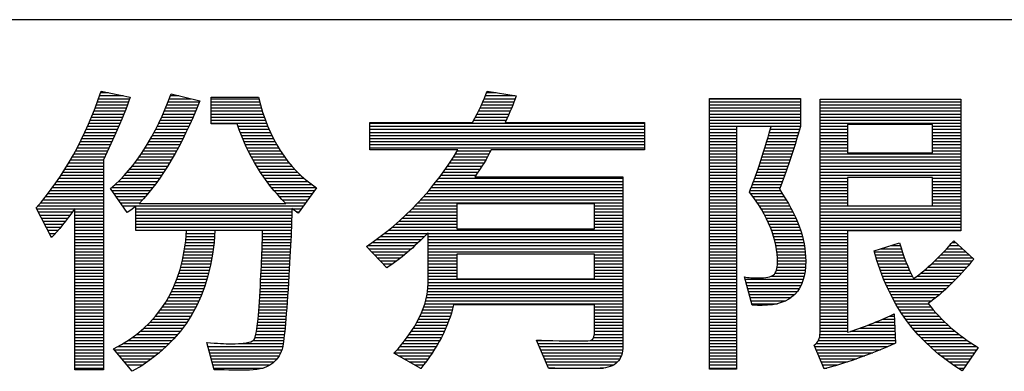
# Model space of a CAD drawing. Header units: millimetres. Extents: x 0 to 1105, y 0 to 772.
# Tile 31 of 58: x 361 to 418, y 116 to 136. Entities that reach past the tile are written whole.
import ezdxf

# ---------------------------------------------------------------- set-up
doc = ezdxf.new("R2010")
doc.units = ezdxf.units.MM
doc.header["$LTSCALE"] = 60.775
doc.layers.get('0').update_dxf_attribs({"linetype": 'CONTINUOUS'})

msp = doc.modelspace()

# ---------------------------------------------------------------- linework, layer by layer
at = {"color": 3, "linetype": 'Continuous'}
msp.add_line((526.5, 135.949), (19.5, 135.949), dxfattribs=at)
at = {"color": 4, "linetype": 'Continuous'}
for p, q in [((366.004, 131.557), (367.356, 131.557)), ((366.065, 131.734), (366.508, 131.734)), ((366.094, 131.821), (367.769, 131.471)), ((370.083, 131.557), (370.566, 131.557)), ((370.123, 131.669), (371.787, 131.249)), ((372.446, 129.923), (372.446, 131.471)), ((372.446, 131.471), (375.183, 131.471)), ((388.296, 131.557), (389.993, 131.557)), ((388.361, 131.734), (388.917, 131.734)), ((388.39, 131.821), (390.072, 131.544)), ((365.812, 131.026), (367.606, 131.026)), ((365.877, 131.203), (367.673, 131.203)), ((365.941, 131.38), (367.737, 131.38)), ((369.88, 131.026), (371.697, 131.026)), ((369.949, 131.203), (371.768, 131.203)), ((370.017, 131.38), (371.267, 131.38)), ((372.446, 131.38), (375.205, 131.38)), ((372.446, 131.203), (375.25, 131.203)), ((372.446, 131.026), (375.297, 131.026)), ((388.074, 131.026), (389.884, 131.026)), ((388.152, 131.203), (389.952, 131.203)), ((388.227, 131.38), (390.016, 131.38)), ((401.238, 115.746), (401.238, 131.401)), ((401.238, 131.401), (406.505, 131.401)), ((401.238, 131.38), (406.505, 131.38)), ((401.238, 131.203), (406.505, 131.203)), ((401.238, 131.026), (406.505, 131.026)), ((406.505, 131.401), (406.505, 129.771)), ((407.636, 117.841), (407.636, 131.346)), ((407.636, 131.346), (415.762, 131.346)), ((407.636, 131.203), (415.762, 131.203)), ((407.636, 131.026), (415.762, 131.026)), ((415.762, 131.346), (415.762, 123.738)), ((365.533, 130.318), (367.321, 130.318)), ((365.605, 130.495), (367.395, 130.495)), ((365.676, 130.672), (367.466, 130.672)), ((365.744, 130.849), (367.537, 130.849)), ((369.579, 130.318), (371.398, 130.318)), ((369.658, 130.495), (371.475, 130.495)), ((369.734, 130.672), (371.55, 130.672)), ((369.808, 130.849), (371.624, 130.849)), ((372.446, 130.849), (375.347, 130.849)), ((372.446, 130.672), (375.401, 130.672)), ((372.446, 130.495), (375.457, 130.495)), ((372.446, 130.318), (375.517, 130.318)), ((387.72, 130.318), (389.577, 130.318)), ((387.814, 130.495), (389.659, 130.495)), ((387.904, 130.672), (389.737, 130.672)), ((387.991, 130.849), (389.812, 130.849)), ((401.238, 130.849), (406.505, 130.849)), ((401.238, 130.672), (406.505, 130.672)), ((401.238, 130.495), (406.505, 130.495)), ((401.238, 130.318), (406.505, 130.318)), ((407.636, 130.849), (415.762, 130.849)), ((407.636, 130.672), (415.762, 130.672)), ((407.636, 130.495), (415.762, 130.495)), ((407.636, 130.318), (415.762, 130.318)), ((365.306, 129.787), (367.096, 129.787)), ((365.383, 129.964), (367.172, 129.964)), ((365.459, 130.141), (367.247, 130.141)), ((369.329, 129.787), (371.16, 129.787)), ((369.415, 129.964), (371.241, 129.964)), ((369.498, 130.141), (371.32, 130.141)), ((372.446, 130.141), (375.58, 130.141)), ((372.446, 129.964), (375.646, 129.964)), ((373.943, 129.923), (372.446, 129.923)), ((373.989, 129.787), (375.717, 129.787)), ((381.618, 128.424), (381.618, 130.011)), ((381.618, 130.011), (387.551, 130.011)), ((381.618, 129.964), (397.495, 129.964)), ((381.618, 129.787), (397.495, 129.787)), ((387.623, 130.141), (389.493, 130.141)), ((389.43, 130.011), (397.495, 130.011)), ((397.495, 130.011), (397.495, 128.424)), ((401.238, 130.141), (406.505, 130.141)), ((401.238, 129.964), (406.505, 129.964)), ((401.238, 129.787), (406.505, 129.787)), ((404.811, 129.771), (402.807, 129.771)), ((402.807, 129.771), (402.807, 115.746)), ((407.636, 130.141), (415.762, 130.141)), ((407.636, 129.964), (415.762, 129.964)), ((407.636, 129.787), (409.23, 129.787)), ((414.131, 129.886), (409.23, 129.886)), ((409.23, 129.886), (409.23, 128.257)), ((414.131, 128.257), (414.131, 129.886)), ((414.131, 129.787), (415.762, 129.787)), ((365.061, 129.256), (366.864, 129.256)), ((365.145, 129.433), (366.942, 129.433)), ((365.226, 129.61), (367.02, 129.61)), ((366.851, 129.227), (366.219, 127.837)), ((369.053, 129.256), (370.907, 129.256)), ((369.148, 129.433), (370.993, 129.433)), ((369.24, 129.61), (371.077, 129.61)), ((374.053, 129.61), (375.791, 129.61)), ((374.119, 129.433), (375.87, 129.433)), ((374.188, 129.256), (375.953, 129.256)), ((381.618, 129.61), (397.495, 129.61)), ((381.618, 129.433), (397.495, 129.433)), ((381.618, 129.256), (397.495, 129.256)), ((401.238, 129.61), (402.807, 129.61)), ((401.238, 129.433), (402.807, 129.433)), ((401.238, 129.256), (402.807, 129.256)), ((404.659, 129.256), (406.351, 129.256)), ((404.712, 129.433), (406.404, 129.433)), ((404.764, 129.61), (406.457, 129.61)), ((407.636, 129.61), (409.23, 129.61)), ((407.636, 129.433), (409.23, 129.433)), ((407.636, 129.256), (409.23, 129.256)), ((414.131, 129.61), (415.762, 129.61)), ((414.131, 129.433), (415.762, 129.433)), ((414.131, 129.256), (415.762, 129.256)), ((364.799, 128.725), (366.623, 128.725)), ((364.889, 128.902), (366.703, 128.902)), ((364.976, 129.079), (366.784, 129.079)), ((368.747, 128.725), (370.638, 128.725)), ((368.852, 128.902), (370.729, 128.902)), ((368.954, 129.079), (370.819, 129.079)), ((374.26, 129.079), (376.041, 129.079)), ((374.335, 128.902), (376.134, 128.902)), ((374.413, 128.725), (376.232, 128.725)), ((381.618, 129.079), (397.495, 129.079)), ((381.618, 128.902), (397.495, 128.902)), ((381.618, 128.725), (397.495, 128.725)), ((401.238, 129.079), (402.807, 129.079)), ((401.238, 128.902), (402.807, 128.902)), ((401.238, 128.725), (402.807, 128.725)), ((404.498, 128.725), (406.186, 128.725)), ((404.552, 128.902), (406.241, 128.902)), ((404.606, 129.079), (406.296, 129.079)), ((407.636, 129.079), (409.23, 129.079)), ((407.636, 128.902), (409.23, 128.902)), ((407.636, 128.725), (409.23, 128.725)), ((414.131, 129.079), (415.762, 129.079)), ((414.131, 128.902), (415.762, 128.902)), ((414.131, 128.725), (415.762, 128.725)), ((364.516, 128.194), (366.381, 128.194)), ((364.613, 128.371), (366.462, 128.371)), ((364.707, 128.548), (366.542, 128.548)), ((368.406, 128.194), (370.35, 128.194)), ((368.524, 128.371), (370.448, 128.371)), ((368.638, 128.548), (370.544, 128.548)), ((374.495, 128.548), (376.336, 128.548)), ((374.58, 128.371), (376.446, 128.371)), ((374.668, 128.194), (376.563, 128.194)), ((381.618, 128.548), (397.495, 128.548)), ((386.696, 128.424), (381.618, 128.424)), ((386.558, 128.194), (388.512, 128.194)), ((386.665, 128.371), (388.604, 128.371)), ((397.495, 128.424), (388.63, 128.424)), ((401.238, 128.548), (402.807, 128.548)), ((401.238, 128.371), (402.807, 128.371)), ((401.238, 128.194), (402.807, 128.194)), ((404.332, 128.194), (406.015, 128.194)), ((404.388, 128.371), (406.072, 128.371)), ((404.443, 128.548), (406.129, 128.548)), ((407.636, 128.548), (409.23, 128.548)), ((407.636, 128.371), (409.23, 128.371)), ((407.636, 128.194), (415.762, 128.194)), ((409.23, 128.257), (414.131, 128.257)), ((414.131, 128.548), (415.762, 128.548)), ((414.131, 128.371), (415.762, 128.371)), ((364.106, 127.486), (366.219, 127.486)), ((364.212, 127.663), (366.219, 127.663)), ((364.316, 127.84), (366.22, 127.84)), ((364.418, 128.017), (366.301, 128.017)), ((366.219, 127.837), (366.219, 115.704)), ((367.885, 127.486), (369.932, 127.486)), ((368.023, 127.663), (370.04, 127.663)), ((368.156, 127.84), (370.146, 127.84)), ((368.284, 128.017), (370.249, 128.017)), ((374.761, 128.017), (376.686, 128.017)), ((374.857, 127.84), (376.818, 127.84)), ((374.957, 127.663), (376.957, 127.663)), ((375.061, 127.486), (377.106, 127.486)), ((386.1, 127.486), (388.098, 127.486)), ((386.219, 127.663), (388.208, 127.663)), ((386.335, 127.84), (388.314, 127.84)), ((386.448, 128.017), (388.416, 128.017)), ((401.238, 128.017), (402.807, 128.017)), ((401.238, 127.84), (402.807, 127.84)), ((401.238, 127.663), (402.807, 127.663)), ((401.238, 127.486), (402.807, 127.486)), ((404.102, 127.486), (405.776, 127.486)), ((404.161, 127.663), (405.837, 127.663)), ((404.219, 127.84), (405.897, 127.84)), ((404.276, 128.017), (405.956, 128.017)), ((407.636, 128.017), (415.762, 128.017)), ((407.636, 127.84), (415.762, 127.84)), ((407.636, 127.663), (415.762, 127.663)), ((407.636, 127.486), (415.762, 127.486)), ((363.77, 126.955), (366.219, 126.955)), ((363.885, 127.132), (366.219, 127.132)), ((363.997, 127.309), (366.219, 127.309)), ((367.428, 126.955), (369.588, 126.955)), ((367.588, 127.132), (369.706, 127.132)), ((367.74, 127.309), (369.82, 127.309)), ((375.17, 127.309), (377.265, 127.309)), ((375.284, 127.132), (377.434, 127.132)), ((375.402, 126.955), (377.616, 126.955)), ((385.724, 126.955), (387.744, 126.955)), ((385.853, 127.132), (387.866, 127.132)), ((385.978, 127.309), (387.984, 127.309)), ((401.238, 127.309), (402.807, 127.309)), ((401.238, 127.132), (402.807, 127.132)), ((401.238, 126.955), (402.807, 126.955)), ((403.921, 126.955), (405.588, 126.955)), ((403.983, 127.132), (405.652, 127.132)), ((404.043, 127.309), (405.714, 127.309)), ((407.636, 127.309), (415.762, 127.309)), ((407.636, 127.132), (415.762, 127.132)), ((407.636, 126.955), (415.762, 126.955)), ((363.407, 126.424), (366.219, 126.424)), ((363.531, 126.601), (366.219, 126.601)), ((363.652, 126.778), (366.219, 126.778)), ((366.897, 126.424), (369.211, 126.424)), ((367.084, 126.601), (369.34, 126.601)), ((367.261, 126.778), (369.466, 126.778)), ((375.525, 126.778), (377.812, 126.778)), ((375.654, 126.601), (378.024, 126.601)), ((375.788, 126.424), (378.253, 126.424)), ((385.317, 126.424), (396.239, 126.424)), ((385.456, 126.601), (396.239, 126.601)), ((385.592, 126.778), (396.239, 126.778)), ((387.676, 126.858), (396.239, 126.858)), ((396.239, 126.858), (396.239, 117.075)), ((401.238, 126.778), (402.807, 126.778)), ((401.238, 126.601), (402.807, 126.601)), ((401.238, 126.424), (402.807, 126.424)), ((403.729, 126.424), (405.393, 126.424)), ((403.795, 126.601), (405.459, 126.601)), ((403.859, 126.778), (405.524, 126.778)), ((407.636, 126.778), (409.23, 126.778)), ((407.636, 126.601), (409.23, 126.601)), ((407.636, 126.424), (409.23, 126.424)), ((414.131, 126.821), (409.23, 126.821)), ((409.23, 126.821), (409.23, 125.191)), ((414.131, 125.191), (414.131, 126.821)), ((414.131, 126.778), (415.762, 126.778)), ((414.131, 126.601), (415.762, 126.601)), ((414.131, 126.424), (415.762, 126.424)), ((363.014, 125.893), (366.219, 125.893)), ((363.149, 126.07), (366.219, 126.07)), ((363.28, 126.247), (366.219, 126.247)), ((367.593, 124.808), (366.62, 126.179)), ((366.698, 126.07), (368.937, 126.07)), ((366.699, 126.247), (369.076, 126.247)), ((366.823, 125.893), (368.793, 125.893)), ((375.928, 126.247), (378.504, 126.247)), ((376.074, 126.07), (378.405, 126.07)), ((376.227, 125.893), (378.278, 125.893)), ((378.522, 126.234), (377.464, 124.753)), ((384.876, 125.893), (396.239, 125.893)), ((385.027, 126.07), (396.239, 126.07)), ((385.174, 126.247), (396.239, 126.247)), ((401.238, 126.247), (402.807, 126.247)), ((401.238, 126.07), (402.807, 126.07)), ((401.238, 125.893), (402.807, 125.893)), ((403.593, 126.07), (405.336, 126.07)), ((403.62, 125.893), (405.454, 125.893)), ((403.662, 126.247), (405.326, 126.247)), ((407.636, 126.247), (409.23, 126.247)), ((407.636, 126.07), (409.23, 126.07)), ((407.636, 125.893), (409.23, 125.893)), ((414.131, 126.247), (415.762, 126.247)), ((414.131, 126.07), (415.762, 126.07)), ((414.131, 125.893), (415.762, 125.893)), ((362.588, 125.362), (366.219, 125.362)), ((362.734, 125.539), (366.219, 125.539)), ((362.876, 125.716), (366.219, 125.716)), ((366.949, 125.716), (368.643, 125.716)), ((367.075, 125.539), (368.486, 125.539)), ((367.2, 125.362), (368.322, 125.362)), ((368.287, 125.325), (376.768, 125.325)), ((376.387, 125.716), (378.152, 125.716)), ((376.555, 125.539), (378.025, 125.539)), ((376.73, 125.362), (377.899, 125.362)), ((384.397, 125.362), (396.239, 125.362)), ((384.561, 125.539), (396.239, 125.539)), ((384.721, 125.716), (396.239, 125.716)), ((394.59, 125.307), (386.642, 125.307)), ((386.642, 125.307), (386.642, 123.863)), ((394.59, 123.863), (394.59, 125.307)), ((401.238, 125.716), (402.807, 125.716)), ((401.238, 125.539), (402.807, 125.539)), ((401.238, 125.362), (402.807, 125.362)), ((403.754, 125.716), (405.568, 125.716)), ((403.882, 125.539), (405.677, 125.539)), ((404.004, 125.362), (405.782, 125.362)), ((407.636, 125.716), (409.23, 125.716)), ((407.636, 125.539), (409.23, 125.539)), ((407.636, 125.362), (409.23, 125.362)), ((414.131, 125.716), (415.762, 125.716)), ((414.131, 125.539), (415.762, 125.539)), ((414.131, 125.362), (415.762, 125.362)), ((363.208, 123.355), (362.335, 125.067)), ((362.365, 125.008), (364.549, 125.008)), ((362.438, 125.185), (366.219, 125.185)), ((362.455, 124.831), (364.425, 124.831)), ((362.546, 124.654), (364.297, 124.654)), ((364.564, 115.704), (364.564, 125.03)), ((364.564, 125.008), (366.219, 125.008)), ((364.564, 124.831), (366.219, 124.831)), ((364.564, 124.654), (366.219, 124.654)), ((367.326, 125.185), (377.772, 125.185)), ((368.083, 123.756), (368.083, 125.173)), ((368.083, 125.008), (377.099, 125.008)), ((368.083, 124.831), (377.1, 124.831)), ((368.083, 124.654), (377.098, 124.654)), ((377.464, 124.753), (377.099, 125.03)), ((377.128, 125.008), (377.646, 125.008)), ((377.361, 124.831), (377.519, 124.831)), ((383.69, 124.654), (386.642, 124.654)), ((383.875, 124.831), (386.642, 124.831)), ((384.054, 125.008), (386.642, 125.008)), ((384.228, 125.185), (386.642, 125.185)), ((394.59, 125.185), (396.239, 125.185)), ((394.59, 125.008), (396.239, 125.008)), ((394.59, 124.831), (396.239, 124.831)), ((394.59, 124.654), (396.239, 124.654)), ((401.238, 125.185), (402.807, 125.185)), ((401.238, 125.008), (402.807, 125.008)), ((401.238, 124.831), (402.807, 124.831)), ((401.238, 124.654), (402.807, 124.654)), ((404.12, 125.185), (405.882, 125.185)), ((404.23, 125.008), (405.977, 125.008)), ((404.334, 124.831), (406.068, 124.831)), ((404.432, 124.654), (406.153, 124.654)), ((407.636, 125.185), (415.762, 125.185)), ((407.636, 125.008), (415.762, 125.008)), ((407.636, 124.831), (415.762, 124.831)), ((407.636, 124.654), (415.762, 124.654)), ((409.23, 125.191), (414.131, 125.191)), ((362.636, 124.477), (364.166, 124.477)), ((362.726, 124.3), (364.031, 124.3)), ((362.816, 124.123), (363.892, 124.123)), ((364.564, 124.477), (366.219, 124.477)), ((364.564, 124.3), (366.219, 124.3)), ((364.564, 124.123), (366.219, 124.123)), ((368.083, 124.477), (377.095, 124.477)), ((368.083, 124.3), (377.09, 124.3)), ((368.083, 124.123), (377.085, 124.123)), ((383.103, 124.123), (386.642, 124.123)), ((383.305, 124.3), (386.642, 124.3)), ((383.5, 124.477), (386.642, 124.477)), ((394.59, 124.477), (396.239, 124.477)), ((394.59, 124.3), (396.239, 124.3)), ((394.59, 124.123), (396.239, 124.123)), ((401.238, 124.477), (402.807, 124.477)), ((401.238, 124.3), (402.807, 124.3)), ((401.238, 124.123), (402.807, 124.123)), ((404.524, 124.477), (406.234, 124.477)), ((404.611, 124.3), (406.31, 124.3)), ((404.691, 124.123), (406.381, 124.123)), ((407.636, 124.477), (415.762, 124.477)), ((407.636, 124.3), (415.762, 124.3)), ((407.636, 124.123), (415.762, 124.123)), ((362.907, 123.946), (363.748, 123.946)), ((362.997, 123.769), (363.597, 123.769)), ((363.087, 123.592), (363.438, 123.592)), ((364.564, 123.946), (366.219, 123.946)), ((364.564, 123.769), (366.219, 123.769)), ((364.564, 123.592), (366.219, 123.592)), ((368.083, 123.946), (377.079, 123.946)), ((368.083, 123.769), (377.073, 123.769)), ((371.023, 123.756), (368.083, 123.756)), ((371.012, 123.592), (372.653, 123.592)), ((375.414, 123.756), (372.662, 123.756)), ((375.413, 123.592), (377.065, 123.592)), ((382.458, 123.592), (384.949, 123.592)), ((382.68, 123.769), (396.239, 123.769)), ((382.895, 123.946), (386.642, 123.946)), ((384.978, 120.691), (384.978, 123.622)), ((384.978, 123.592), (396.239, 123.592)), ((386.642, 123.863), (394.59, 123.863)), ((394.59, 123.946), (396.239, 123.946)), ((401.238, 123.946), (402.807, 123.946)), ((401.238, 123.769), (402.807, 123.769)), ((401.238, 123.592), (402.807, 123.592)), ((404.765, 123.946), (406.446, 123.946)), ((404.833, 123.769), (406.507, 123.769)), ((404.894, 123.592), (406.562, 123.592)), ((407.636, 123.946), (415.762, 123.946)), ((407.636, 123.769), (415.762, 123.769)), ((407.636, 123.592), (409.23, 123.592)), ((415.762, 123.738), (409.23, 123.738)), ((409.23, 123.738), (409.23, 117.878)), ((363.177, 123.415), (363.268, 123.415)), ((364.564, 123.415), (366.219, 123.415)), ((364.564, 123.238), (366.219, 123.238)), ((364.564, 123.061), (366.219, 123.061)), ((370.96, 123.061), (372.61, 123.061)), ((370.98, 123.238), (372.626, 123.238)), ((370.997, 123.415), (372.641, 123.415)), ((375.401, 123.061), (377.041, 123.061)), ((375.406, 123.238), (377.05, 123.238)), ((375.411, 123.415), (377.058, 123.415)), ((381.746, 123.061), (384.415, 123.061)), ((381.991, 123.238), (384.598, 123.238)), ((382.229, 123.415), (384.776, 123.415)), ((384.978, 123.415), (396.239, 123.415)), ((384.978, 123.238), (396.239, 123.238)), ((384.978, 123.061), (396.239, 123.061)), ((401.238, 123.415), (402.807, 123.415)), ((401.238, 123.238), (402.807, 123.238)), ((401.238, 123.061), (402.807, 123.061)), ((404.95, 123.415), (406.612, 123.415)), ((405, 123.238), (406.656, 123.238)), ((405.043, 123.061), (406.695, 123.061)), ((407.636, 123.415), (409.23, 123.415)), ((407.636, 123.238), (409.23, 123.238)), ((407.636, 123.061), (409.23, 123.061)), ((410.762, 122.589), (412.234, 123.045)), ((415.268, 123.061), (415.479, 123.061)), ((415.36, 123.169), (416.528, 122.108)), ((364.564, 122.884), (366.219, 122.884)), ((364.564, 122.707), (366.219, 122.707)), ((364.564, 122.53), (366.219, 122.53)), ((364.564, 122.353), (366.219, 122.353)), ((370.85, 122.353), (372.518, 122.353)), ((370.882, 122.53), (372.545, 122.53)), ((370.911, 122.707), (372.569, 122.707)), ((370.937, 122.884), (372.59, 122.884)), ((375.375, 122.353), (377.005, 122.353)), ((375.382, 122.53), (377.015, 122.53)), ((375.389, 122.707), (377.024, 122.707)), ((375.396, 122.884), (377.033, 122.884)), ((382.588, 121.6), (381.423, 122.838)), ((381.492, 122.884), (384.226, 122.884)), ((381.546, 122.707), (384.03, 122.707)), ((381.713, 122.53), (383.827, 122.53)), ((381.88, 122.353), (383.616, 122.353)), ((384.978, 122.884), (396.239, 122.884)), ((384.978, 122.707), (396.239, 122.707)), ((384.978, 122.53), (396.239, 122.53)), ((384.978, 122.353), (386.642, 122.353)), ((394.59, 122.384), (386.642, 122.384)), ((386.642, 122.384), (386.642, 120.958)), ((394.59, 120.958), (394.59, 122.384)), ((394.59, 122.353), (396.239, 122.353)), ((401.238, 122.884), (402.807, 122.884)), ((401.238, 122.707), (402.807, 122.707)), ((401.238, 122.53), (402.807, 122.53)), ((401.238, 122.353), (402.807, 122.353)), ((405.081, 122.884), (406.728, 122.884)), ((405.112, 122.707), (406.755, 122.707)), ((405.137, 122.53), (406.777, 122.53)), ((405.156, 122.353), (406.793, 122.353)), ((407.636, 122.884), (409.23, 122.884)), ((407.636, 122.707), (409.23, 122.707)), ((407.636, 122.53), (409.23, 122.53)), ((407.636, 122.353), (409.23, 122.353)), ((410.778, 122.53), (412.391, 122.53)), ((410.826, 122.353), (412.45, 122.353)), ((411.145, 122.707), (412.334, 122.707)), ((411.716, 122.884), (412.28, 122.884)), ((414.621, 122.353), (416.258, 122.353)), ((414.79, 122.53), (416.063, 122.53)), ((414.954, 122.707), (415.869, 122.707)), ((415.113, 122.884), (415.674, 122.884)), ((364.564, 122.176), (366.219, 122.176)), ((364.564, 121.999), (366.219, 121.999)), ((364.564, 121.822), (366.219, 121.822)), ((370.733, 121.822), (372.421, 121.822)), ((370.775, 121.999), (372.456, 121.999)), ((370.815, 122.176), (372.488, 122.176)), ((375.352, 121.822), (376.976, 121.822)), ((375.36, 121.999), (376.986, 121.999)), ((375.368, 122.176), (376.995, 122.176)), ((382.046, 122.176), (383.395, 122.176)), ((382.213, 121.999), (383.163, 121.999)), ((382.379, 121.822), (382.918, 121.822)), ((384.978, 122.176), (386.642, 122.176)), ((384.978, 121.999), (386.642, 121.999)), ((384.978, 121.822), (386.642, 121.822)), ((394.59, 122.176), (396.239, 122.176)), ((394.59, 121.999), (396.239, 121.999)), ((394.59, 121.822), (396.239, 121.822)), ((401.238, 122.176), (402.807, 122.176)), ((401.238, 121.999), (402.807, 121.999)), ((401.238, 121.822), (402.807, 121.822)), ((405.169, 122.176), (406.803, 122.176)), ((405.175, 121.999), (406.806, 121.999)), ((405.175, 121.822), (406.804, 121.822)), ((407.636, 122.176), (409.23, 122.176)), ((407.636, 121.999), (409.23, 121.999)), ((407.636, 121.822), (409.23, 121.822)), ((410.877, 122.176), (412.513, 122.176)), ((410.931, 121.999), (412.579, 121.999)), ((410.987, 121.822), (412.649, 121.822)), ((414.075, 121.822), (416.287, 121.822)), ((414.263, 121.999), (416.437, 121.999)), ((414.445, 122.176), (416.453, 122.176)), ((364.564, 121.645), (366.219, 121.645)), ((364.564, 121.468), (366.219, 121.468)), ((364.564, 121.291), (366.219, 121.291)), ((370.581, 121.291), (372.298, 121.291)), ((370.636, 121.468), (372.342, 121.468)), ((370.686, 121.645), (372.383, 121.645)), ((375.326, 121.291), (376.944, 121.291)), ((375.335, 121.468), (376.955, 121.468)), ((375.343, 121.645), (376.965, 121.645)), ((382.546, 121.645), (382.657, 121.645)), ((384.978, 121.645), (386.642, 121.645)), ((384.978, 121.468), (386.642, 121.468)), ((384.978, 121.291), (386.642, 121.291)), ((394.59, 121.645), (396.239, 121.645)), ((394.59, 121.468), (396.239, 121.468)), ((394.59, 121.291), (396.239, 121.291)), ((401.238, 121.645), (402.807, 121.645)), ((401.238, 121.468), (402.807, 121.468)), ((401.238, 121.291), (402.807, 121.291)), ((405.038, 121.291), (406.753, 121.291)), ((405.121, 121.468), (406.778, 121.468)), ((405.16, 121.645), (406.794, 121.645)), ((407.636, 121.645), (409.23, 121.645)), ((407.636, 121.468), (409.23, 121.468)), ((407.636, 121.291), (409.23, 121.291)), ((411.047, 121.645), (412.723, 121.645)), ((411.108, 121.468), (412.802, 121.468)), ((411.173, 121.291), (412.884, 121.291)), ((413.456, 121.291), (415.816, 121.291)), ((413.672, 121.468), (415.977, 121.468)), ((413.878, 121.645), (416.134, 121.645)), ((364.564, 121.114), (366.219, 121.114)), ((364.564, 120.937), (366.219, 120.937)), ((364.564, 120.76), (366.219, 120.76)), ((370.39, 120.76), (372.145, 120.76)), ((370.458, 120.937), (372.199, 120.937)), ((370.522, 121.114), (372.25, 121.114)), ((375.299, 120.76), (376.912, 120.76)), ((375.308, 120.937), (376.923, 120.937)), ((375.317, 121.114), (376.934, 121.114)), ((384.978, 121.114), (386.642, 121.114)), ((384.978, 120.937), (396.239, 120.937)), ((384.978, 120.76), (396.239, 120.76)), ((386.642, 120.958), (394.59, 120.958)), ((394.59, 121.114), (396.239, 121.114)), ((401.238, 121.114), (402.807, 121.114)), ((401.238, 120.937), (402.807, 120.937)), ((401.238, 120.76), (402.807, 120.76)), ((403.717, 119.444), (403.26, 121.074)), ((403.299, 120.937), (406.672, 120.937)), ((403.348, 120.76), (406.612, 120.76)), ((404.806, 121.114), (406.718, 121.114)), ((407.636, 121.114), (409.23, 121.114)), ((407.636, 120.937), (409.23, 120.937)), ((407.636, 120.76), (409.23, 120.76)), ((411.241, 121.114), (412.972, 121.114)), ((411.312, 120.937), (415.481, 120.937)), ((411.387, 120.76), (415.305, 120.76)), ((413.229, 121.114), (415.651, 121.114)), ((364.564, 120.583), (366.219, 120.583)), ((364.564, 120.406), (366.219, 120.406)), ((364.564, 120.229), (366.219, 120.229)), ((370.154, 120.229), (371.959, 120.229)), ((370.238, 120.406), (372.025, 120.406)), ((370.317, 120.583), (372.087, 120.583)), ((375.27, 120.229), (376.878, 120.229)), ((375.28, 120.406), (376.889, 120.406)), ((375.29, 120.583), (376.901, 120.583)), ((384.949, 120.229), (396.239, 120.229)), ((384.967, 120.406), (396.239, 120.406)), ((384.977, 120.583), (396.239, 120.583)), ((401.238, 120.583), (402.807, 120.583)), ((401.238, 120.406), (402.807, 120.406)), ((401.238, 120.229), (402.807, 120.229)), ((403.398, 120.583), (406.537, 120.583)), ((403.447, 120.406), (406.441, 120.406)), ((403.497, 120.229), (406.321, 120.229)), ((407.636, 120.583), (409.23, 120.583)), ((407.636, 120.406), (409.23, 120.406)), ((407.636, 120.229), (409.23, 120.229)), ((411.464, 120.583), (415.124, 120.583)), ((411.546, 120.406), (414.936, 120.406)), ((411.63, 120.229), (414.741, 120.229)), ((364.564, 120.052), (366.219, 120.052)), ((364.564, 119.875), (366.219, 119.875)), ((364.564, 119.698), (366.219, 119.698)), ((364.564, 119.521), (366.219, 119.521)), ((369.755, 119.521), (371.653, 119.521)), ((369.865, 119.698), (371.737, 119.698)), ((369.968, 119.875), (371.815, 119.875)), ((370.064, 120.052), (371.889, 120.052)), ((375.227, 119.521), (376.829, 119.521)), ((375.239, 119.698), (376.842, 119.698)), ((375.25, 119.875), (376.854, 119.875)), ((375.261, 120.052), (376.866, 120.052)), ((384.796, 119.521), (396.239, 119.521)), ((384.846, 119.698), (396.239, 119.698)), ((384.888, 119.875), (396.239, 119.875)), ((384.923, 120.052), (396.239, 120.052)), ((401.238, 120.052), (402.807, 120.052)), ((401.238, 119.875), (402.807, 119.875)), ((401.238, 119.698), (402.807, 119.698)), ((401.238, 119.521), (402.807, 119.521)), ((403.547, 120.052), (406.165, 120.052)), ((403.596, 119.875), (405.958, 119.875)), ((403.646, 119.698), (405.666, 119.698)), ((403.695, 119.521), (405.17, 119.521)), ((407.636, 120.052), (409.23, 120.052)), ((407.636, 119.875), (409.23, 119.875)), ((407.636, 119.698), (409.23, 119.698)), ((407.636, 119.521), (409.23, 119.521)), ((411.719, 120.052), (414.538, 120.052)), ((411.811, 119.875), (414.325, 119.875)), ((411.908, 119.698), (414.101, 119.698)), ((412.009, 119.521), (413.893, 119.521)), ((364.564, 119.344), (366.219, 119.344)), ((364.564, 119.167), (366.219, 119.167)), ((364.564, 118.99), (366.219, 118.99)), ((369.378, 118.99), (371.374, 118.99)), ((369.512, 119.167), (371.472, 119.167)), ((369.638, 119.344), (371.565, 119.344)), ((375.187, 118.99), (376.789, 118.99)), ((375.202, 119.167), (376.803, 119.167)), ((375.215, 119.344), (376.816, 119.344)), ((384.6, 118.99), (386.327, 118.99)), ((384.672, 119.167), (386.379, 119.167)), ((384.738, 119.344), (386.427, 119.344)), ((394.59, 119.462), (386.456, 119.462)), ((394.59, 117.787), (394.59, 119.462)), ((394.59, 119.344), (396.239, 119.344)), ((394.59, 119.167), (396.239, 119.167)), ((394.59, 118.99), (396.239, 118.99)), ((401.238, 119.344), (402.807, 119.344)), ((401.238, 119.167), (402.807, 119.167)), ((401.238, 118.99), (402.807, 118.99)), ((407.636, 119.344), (409.23, 119.344)), ((407.636, 119.167), (409.23, 119.167)), ((407.636, 118.99), (409.23, 118.99)), ((411.912, 118.936), (412.003, 117.236)), ((412.114, 119.344), (414.033, 119.344)), ((412.223, 119.167), (414.181, 119.167)), ((412.338, 118.99), (414.335, 118.99)), ((364.564, 118.813), (366.219, 118.813)), ((364.564, 118.636), (366.219, 118.636)), ((364.564, 118.459), (366.219, 118.459)), ((368.917, 118.459), (371.044, 118.459)), ((369.081, 118.636), (371.16, 118.636)), ((369.235, 118.813), (371.27, 118.813)), ((375.136, 118.459), (376.745, 118.459)), ((375.155, 118.636), (376.76, 118.636)), ((375.172, 118.813), (376.775, 118.813)), ((384.338, 118.459), (386.145, 118.459)), ((384.432, 118.636), (386.21, 118.636)), ((384.52, 118.813), (386.271, 118.813)), ((394.59, 118.813), (396.239, 118.813)), ((394.59, 118.636), (396.239, 118.636)), ((394.59, 118.459), (396.239, 118.459)), ((401.238, 118.813), (402.807, 118.813)), ((401.238, 118.636), (402.807, 118.636)), ((401.238, 118.459), (402.807, 118.459)), ((407.636, 118.813), (409.23, 118.813)), ((407.636, 118.636), (409.23, 118.636)), ((407.636, 118.459), (409.23, 118.459)), ((410.839, 118.459), (411.937, 118.459)), ((411.254, 118.636), (411.928, 118.636)), ((411.648, 118.813), (411.918, 118.813)), ((412.457, 118.813), (414.498, 118.813)), ((412.582, 118.636), (414.668, 118.636)), ((412.712, 118.459), (414.848, 118.459)), ((364.564, 118.282), (366.219, 118.282)), ((364.564, 118.105), (366.219, 118.105)), ((364.564, 117.928), (366.219, 117.928)), ((368.347, 117.928), (370.656, 117.928)), ((368.551, 118.105), (370.792, 118.105)), ((368.74, 118.282), (370.922, 118.282)), ((375.065, 117.928), (376.695, 117.928)), ((375.092, 118.105), (376.713, 118.105)), ((375.116, 118.282), (376.729, 118.282)), ((384.015, 117.928), (385.921, 117.928)), ((384.129, 118.105), (386, 118.105)), ((384.237, 118.282), (386.075, 118.282)), ((394.59, 118.282), (396.239, 118.282)), ((394.59, 118.105), (396.239, 118.105)), ((394.59, 117.928), (396.239, 117.928)), ((401.238, 118.282), (402.807, 118.282)), ((401.238, 118.105), (402.807, 118.105)), ((401.238, 117.928), (402.807, 117.928)), ((407.636, 118.282), (409.23, 118.282)), ((407.636, 118.105), (409.23, 118.105)), ((407.636, 117.928), (409.23, 117.928)), ((409.391, 117.928), (411.966, 117.928)), ((409.918, 118.105), (411.956, 118.105)), ((410.396, 118.282), (411.947, 118.282)), ((412.848, 118.282), (415.036, 118.282)), ((412.99, 118.105), (415.235, 118.105)), ((413.139, 117.928), (415.445, 117.928)), ((364.564, 117.751), (366.219, 117.751)), ((364.564, 117.574), (366.219, 117.574)), ((364.564, 117.397), (366.219, 117.397)), ((367.629, 117.397), (370.197, 117.397)), ((367.888, 117.574), (370.358, 117.574)), ((368.126, 117.751), (370.511, 117.751)), ((372.608, 115.704), (372.188, 117.279)), ((374.88, 117.397), (376.633, 117.397)), ((374.985, 117.574), (376.655, 117.574)), ((375.031, 117.751), (376.676, 117.751)), ((383.633, 117.397), (385.654, 117.397)), ((383.767, 117.574), (385.748, 117.574)), ((383.894, 117.751), (385.837, 117.751)), ((391.945, 115.801), (391.24, 117.422)), ((391.25, 117.397), (391.948, 117.397)), ((394.377, 117.397), (396.239, 117.397)), ((394.556, 117.574), (396.239, 117.574)), ((394.59, 117.751), (396.239, 117.751)), ((401.238, 117.751), (402.807, 117.751)), ((401.238, 117.574), (402.807, 117.574)), ((401.238, 117.397), (402.807, 117.397)), ((407.539, 117.397), (411.994, 117.397)), ((407.606, 117.574), (411.985, 117.574)), ((407.633, 117.751), (411.975, 117.751)), ((413.294, 117.751), (415.666, 117.751)), ((413.456, 117.574), (415.899, 117.574)), ((413.627, 117.397), (416.146, 117.397)), ((364.564, 117.22), (366.219, 117.22)), ((364.564, 117.043), (366.219, 117.043)), ((364.564, 116.866), (366.219, 116.866)), ((364.564, 116.689), (366.219, 116.689)), ((367.885, 115.615), (366.79, 116.914)), ((366.831, 116.866), (369.653, 116.866)), ((366.98, 116.689), (369.449, 116.689)), ((367.036, 117.043), (369.845, 117.043)), ((367.346, 117.22), (370.026, 117.22)), ((372.251, 117.043), (376.575, 117.043)), ((372.298, 116.866), (376.531, 116.866)), ((372.345, 116.689), (376.464, 116.689)), ((374.033, 117.22), (376.607, 117.22)), ((383.038, 116.689), (385.229, 116.689)), ((383.196, 116.866), (385.343, 116.866)), ((383.348, 117.043), (385.452, 117.043)), ((383.494, 117.22), (385.556, 117.22)), ((391.327, 117.22), (396.239, 117.22)), ((391.404, 117.043), (396.238, 117.043)), ((391.481, 116.866), (396.228, 116.866)), ((391.558, 116.689), (396.199, 116.689)), ((401.238, 117.22), (402.807, 117.22)), ((401.238, 117.043), (402.807, 117.043)), ((401.238, 116.866), (402.807, 116.866)), ((401.238, 116.689), (402.807, 116.689)), ((407.877, 115.765), (407.29, 117.13)), ((407.327, 117.043), (411.551, 117.043)), ((407.403, 116.866), (411.125, 116.866)), ((407.406, 117.22), (411.966, 117.22)), ((407.479, 116.689), (410.684, 116.689)), ((413.805, 117.22), (416.408, 117.22)), ((413.991, 117.043), (416.685, 117.043)), ((414.187, 116.866), (416.693, 116.866)), ((414.393, 116.689), (416.571, 116.689)), ((416.777, 116.987), (415.85, 115.649)), ((364.564, 116.512), (366.219, 116.512)), ((364.564, 116.335), (366.219, 116.335)), ((364.564, 116.158), (366.219, 116.158)), ((367.129, 116.512), (369.232, 116.512)), ((367.279, 116.335), (369.002, 116.335)), ((367.428, 116.158), (368.755, 116.158)), ((372.392, 116.512), (376.373, 116.512)), ((372.439, 116.335), (376.248, 116.335)), ((372.487, 116.158), (376.079, 116.158)), ((384.559, 115.783), (383.008, 116.656)), ((383.263, 116.512), (385.109, 116.512)), ((383.577, 116.335), (384.984, 116.335)), ((383.892, 116.158), (384.854, 116.158)), ((391.635, 116.512), (396.147, 116.512)), ((391.712, 116.335), (396.063, 116.335)), ((391.789, 116.158), (395.932, 116.158)), ((401.238, 116.512), (402.807, 116.512)), ((401.238, 116.335), (402.807, 116.335)), ((401.238, 116.158), (402.807, 116.158)), ((407.555, 116.512), (410.224, 116.512)), ((407.631, 116.335), (409.742, 116.335)), ((407.707, 116.158), (409.228, 116.158)), ((414.61, 116.512), (416.448, 116.512)), ((414.837, 116.335), (416.325, 116.335)), ((415.078, 116.158), (416.202, 116.158)), ((364.564, 115.981), (366.219, 115.981)), ((364.564, 115.804), (366.219, 115.804)), ((366.219, 115.704), (364.564, 115.704)), ((367.577, 115.981), (368.492, 115.981)), ((372.534, 115.981), (375.845, 115.981)), ((372.581, 115.804), (375.444, 115.804)), ((384.206, 115.981), (384.718, 115.981)), ((384.521, 115.804), (384.576, 115.804)), ((391.866, 115.981), (395.708, 115.981)), ((391.943, 115.804), (395.118, 115.804)), ((401.238, 115.981), (402.807, 115.981)), ((401.238, 115.804), (402.807, 115.804)), ((402.807, 115.746), (401.238, 115.746)), ((407.784, 115.981), (408.669, 115.981)), ((407.86, 115.804), (408.034, 115.804)), ((415.332, 115.981), (416.08, 115.981)), ((415.601, 115.804), (415.957, 115.804))]:
    msp.add_line(p, q, dxfattribs=at)
for points in [[(362.335, 125.067), (363.944, 126.9), (365.197, 129.154), (366.094, 131.821)], [(366.62, 126.179), (368.089, 127.42), (369.254, 129.251), (370.123, 131.669)], [(367.769, 131.471), (367.575, 130.914), (367.268, 130.166), (366.851, 129.227)], [(375.183, 131.471), (375.746, 129.096), (376.859, 127.351), (378.522, 126.234)], [(387.551, 130.011), (387.937, 130.692), (388.217, 131.298), (388.39, 131.821)], [(390.072, 131.544), (389.92, 131.079), (389.704, 130.568), (389.43, 130.011)], [(371.787, 131.249), (370.755, 128.661), (369.588, 126.684), (368.287, 125.325)], [(376.768, 125.325), (375.503, 126.56), (374.563, 128.093), (373.943, 129.923)], [(403.555, 125.976), (403.899, 126.824), (404.318, 128.089), (404.811, 129.771)], [(406.505, 129.771), (406.113, 128.439), (405.705, 127.232), (405.286, 126.143)], [(381.423, 122.838), (383.601, 124.313), (385.362, 126.174), (386.696, 128.424)], [(388.63, 128.424), (388.393, 127.943), (388.074, 127.42), (387.676, 126.858)], [(364.564, 125.03), (364.075, 124.325), (363.625, 123.765), (363.208, 123.355)], [(368.083, 125.173), (367.97, 125.061), (367.806, 124.939), (367.593, 124.808)], [(377.099, 125.03), (377.108, 124.358), (377.047, 122.929), (376.911, 120.743)], [(366.79, 116.914), (369.414, 118.24), (370.826, 120.52), (371.023, 123.756)], [(372.662, 123.756), (372.471, 120.004), (370.881, 117.288), (367.885, 115.615)], [(384.978, 123.622), (384.169, 122.78), (383.372, 122.105), (382.588, 121.6)], [(412.234, 123.045), (412.453, 122.266), (412.724, 121.576), (413.043, 120.977)], [(413.043, 120.977), (413.834, 121.548), (414.606, 122.278), (415.36, 123.169)], [(415.85, 115.649), (413.262, 117.218), (411.565, 119.532), (410.762, 122.589)], [(416.528, 122.108), (415.625, 121.016), (414.743, 120.159), (413.882, 119.535)], [(376.911, 120.743), (376.773, 118.553), (376.652, 117.27), (376.54, 116.896)], [(383.008, 116.656), (384.321, 118.094), (384.978, 119.438), (384.978, 120.691)], [(413.882, 119.535), (414.649, 118.541), (415.613, 117.693), (416.777, 116.987)], [(386.456, 119.462), (386.146, 118.173), (385.514, 116.947), (384.559, 115.783)], [(409.23, 117.878), (410.069, 118.133), (410.963, 118.486), (411.912, 118.936)], [(407.29, 117.13), (407.521, 117.276), (407.636, 117.516), (407.636, 117.841)], [(412.003, 117.236), (410.355, 116.522), (408.981, 116.032), (407.877, 115.765)], [(376.54, 116.896), (376.43, 116.522), (376.211, 116.227), (375.883, 116.005)], [(396.239, 117.075), (396.239, 116.671), (396.129, 116.361), (395.913, 116.138)], [(395.913, 116.138), (395.694, 115.919), (395.369, 115.804), (394.928, 115.792)]]:
    msp.add_open_spline(points, degree=3, dxfattribs=at)
for points, knots in [([(404.945, 121.193), (405.1, 121.311), (405.176, 121.548), (405.176, 121.904), (405.176, 121.904), (405.176, 123.245), (404.638, 124.605), (403.555, 125.976)], [0.375, 0.375, 0.375, 0.375, 0.4375, 0.4375, 0.4375, 0.4375, 0.5, 0.5, 0.5, 0.5]), ([(405.286, 126.143), (406.298, 124.677), (406.806, 123.291), (406.806, 121.983), (406.806, 121.983), (406.806, 120.28), (405.97, 119.426), (404.294, 119.426), (404.294, 119.426), (404.118, 119.426), (403.923, 119.432), (403.717, 119.444)], [0, 0, 0, 0, 0.0625, 0.0625, 0.0625, 0.0625, 0.125, 0.125, 0.125, 0.125, 0.1875, 0.1875, 0.1875, 0.1875]), ([(374.909, 117.422), (375.056, 117.565), (375.177, 118.507), (375.271, 120.247), (375.271, 120.247), (375.366, 121.986), (375.414, 123.157), (375.414, 123.756)], [0.34482759, 0.34482759, 0.34482759, 0.34482759, 0.37931034, 0.37931034, 0.37931034, 0.37931035, 0.4137931, 0.4137931, 0.4137931, 0.4137931]), ([(403.26, 121.074), (403.495, 121.034), (403.765, 121.013), (404.072, 121.013), (404.072, 121.013), (404.501, 121.013), (404.79, 121.071), (404.945, 121.193)], [0.25, 0.25, 0.25, 0.25, 0.3125, 0.3125, 0.3125, 0.3125, 0.375, 0.375, 0.375, 0.375]), ([(372.188, 117.279), (372.79, 117.233), (373.249, 117.209), (373.568, 117.209), (373.568, 117.209), (374.32, 117.209), (374.764, 117.279), (374.909, 117.422)], [0.27586207, 0.27586207, 0.27586207, 0.27586207, 0.31034483, 0.31034483, 0.31034483, 0.31034484, 0.34482759, 0.34482759, 0.34482759, 0.34482759]), ([(391.24, 117.422), (392.012, 117.388), (393, 117.37), (394.207, 117.37), (394.207, 117.37), (394.463, 117.37), (394.59, 117.51), (394.59, 117.787)], [0.32142857, 0.32142857, 0.32142857, 0.32142857, 0.35714286, 0.35714286, 0.35714286, 0.35714287, 0.39285714, 0.39285714, 0.39285714, 0.39285714]), ([(375.883, 116.005), (375.551, 115.786), (375.068, 115.676), (374.426, 115.676), (374.426, 115.676), (374.058, 115.676), (373.45, 115.686), (372.608, 115.704)], [0.17241379, 0.17241379, 0.17241379, 0.17241379, 0.20689655, 0.20689655, 0.20689655, 0.20689656, 0.24137931, 0.24137931, 0.24137931, 0.24137931]), ([(394.928, 115.792), (394.49, 115.78), (394.055, 115.774), (393.627, 115.774), (393.627, 115.774), (392.945, 115.774), (392.383, 115.783), (391.945, 115.801)], [0.21428571, 0.21428571, 0.21428571, 0.21428571, 0.25, 0.25, 0.25, 0.25000001, 0.28571429, 0.28571429, 0.28571429, 0.28571429])]:
    msp.add_open_spline(points, degree=3, knots=knots, dxfattribs=at)

doc.saveas('drawing.dxf')
